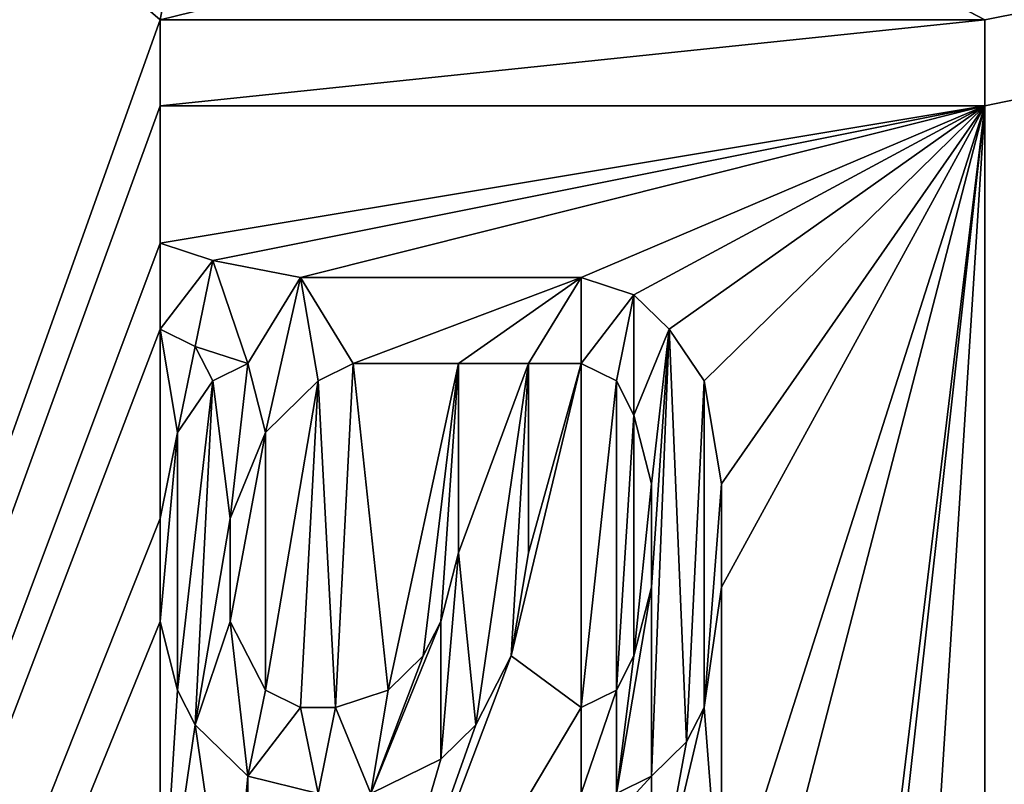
# Model space of a CAD drawing. Header units: millimetres. Extents: x -110 to 100, y -51 to 80.
# Tile 238 of 256: x -43.18 to -38.41, y 45.79 to 49.5. Entities that reach past the tile are written whole.
import ezdxf

# ---------------------------------------------------------------- set-up
doc = ezdxf.new("R2010")
doc.units = ezdxf.units.MM
doc.header["$LTSCALE"] = 128.90625
for name, color, linetype in [('1116', 7, 'CONTINUOUS'), ('1117', 7, 'CONTINUOUS'), ('1118', 7, 'CONTINUOUS'), ('1119', 7, 'CONTINUOUS'), ('1120', 7, 'CONTINUOUS'), ('1121', 7, 'CONTINUOUS'), ('1122', 7, 'CONTINUOUS'), ('1123', 7, 'CONTINUOUS'), ('1124', 7, 'CONTINUOUS'), ('1125', 7, 'CONTINUOUS'), ('1126', 7, 'CONTINUOUS'), ('1127', 7, 'CONTINUOUS'), ('1129', 7, 'CONTINUOUS'), ('1130', 7, 'CONTINUOUS'), ('1131', 7, 'CONTINUOUS'), ('1132', 7, 'CONTINUOUS'), ('1133', 7, 'CONTINUOUS'), ('1134', 7, 'CONTINUOUS'), ('1135', 7, 'CONTINUOUS'), ('1136', 7, 'CONTINUOUS'), ('1137', 7, 'CONTINUOUS'), ('1138', 7, 'CONTINUOUS'), ('1139', 7, 'CONTINUOUS'), ('1140', 7, 'CONTINUOUS'), ('1141', 7, 'CONTINUOUS'), ('1142', 7, 'CONTINUOUS'), ('1144', 7, 'CONTINUOUS'), ('1145', 7, 'CONTINUOUS'), ('1146', 7, 'CONTINUOUS'), ('1147', 7, 'CONTINUOUS'), ('1148', 7, 'CONTINUOUS'), ('1149', 7, 'CONTINUOUS'), ('1150', 7, 'CONTINUOUS'), ('1151', 7, 'CONTINUOUS'), ('1152', 7, 'CONTINUOUS'), ('1153', 7, 'CONTINUOUS'), ('1154', 7, 'CONTINUOUS'), ('1155', 7, 'CONTINUOUS'), ('1156', 7, 'CONTINUOUS'), ('1157', 7, 'CONTINUOUS'), ('1158', 7, 'CONTINUOUS'), ('1159', 7, 'CONTINUOUS'), ('1160', 7, 'CONTINUOUS'), ('1161', 7, 'CONTINUOUS'), ('1162', 7, 'CONTINUOUS'), ('1163', 7, 'CONTINUOUS'), ('1164', 7, 'CONTINUOUS'), ('1165', 7, 'CONTINUOUS'), ('1166', 7, 'CONTINUOUS'), ('1167', 7, 'CONTINUOUS'), ('1168', 7, 'CONTINUOUS'), ('1169', 7, 'CONTINUOUS'), ('1170', 7, 'CONTINUOUS'), ('1171', 7, 'CONTINUOUS'), ('486', 7, 'CONTINUOUS'), ('495', 7, 'CONTINUOUS'), ('670', 7, 'CONTINUOUS')]:
    doc.layers.add(name, color=color, linetype=linetype)

msp = doc.modelspace()

# ---------------------------------------------------------------- linework, layer by layer
at = {"layer": '1116', "linetype": 'CONTINUOUS'}
for points in [[(-42.5, 48.4167, 84.55), (-42.2447, 48.3333, 84.55), (-42.2447, 48.3333, 83.55), (-42.5, 48.4167, 84.55)], [(-42.5, 48.4167, 83.55), (-42.5, 48.4167, 84.55), (-42.2447, 48.3333, 83.55), (-42.5, 48.4167, 83.55)]]:
    msp.add_3dface(points, dxfattribs=at)
at = {"layer": '1117', "linetype": 'CONTINUOUS'}
for points in [[(-42.2447, 48.3333, 84.55), (-41.8191, 48.25, 84.55), (-41.8191, 48.25, 83.55), (-42.2447, 48.3333, 84.55)], [(-42.2447, 48.3333, 84.55), (-41.8191, 48.25, 83.55), (-42.2447, 48.3333, 83.55), (-42.2447, 48.3333, 84.55)]]:
    msp.add_3dface(points, dxfattribs=at)
at = {"layer": '1118', "linetype": 'CONTINUOUS'}
for points in [[(-41.8191, 48.25, 84.55), (-40.4574, 48.25, 84.55), (-41.8191, 48.25, 83.55), (-41.8191, 48.25, 84.55)], [(-40.4574, 48.25, 84.55), (-40.4574, 48.25, 83.55), (-41.8191, 48.25, 83.55), (-40.4574, 48.25, 84.55)]]:
    msp.add_3dface(points, dxfattribs=at)
at = {"layer": '1119', "linetype": 'CONTINUOUS'}
for points in [[(-40.4574, 48.25, 84.55), (-40.2021, 48.1667, 84.55), (-40.2021, 48.1667, 83.55), (-40.4574, 48.25, 84.55)], [(-40.4574, 48.25, 84.55), (-40.2021, 48.1667, 83.55), (-40.4574, 48.25, 83.55), (-40.4574, 48.25, 84.55)]]:
    msp.add_3dface(points, dxfattribs=at)
at = {"layer": '1120', "linetype": 'CONTINUOUS'}
for points in [[(-40.2021, 48.1667, 84.55), (-40.0319, 48, 84.55), (-40.0319, 48, 83.55), (-40.2021, 48.1667, 84.55)], [(-40.2021, 48.1667, 84.55), (-40.0319, 48, 83.55), (-40.2021, 48.1667, 83.55), (-40.2021, 48.1667, 84.55)]]:
    msp.add_3dface(points, dxfattribs=at)
at = {"layer": '1121', "linetype": 'CONTINUOUS'}
for points in [[(-40.0319, 48, 84.55), (-39.8617, 47.75, 84.55), (-39.8617, 47.75, 83.55), (-40.0319, 48, 84.55)], [(-40.0319, 48, 84.55), (-39.8617, 47.75, 83.55), (-40.0319, 48, 83.55), (-40.0319, 48, 84.55)]]:
    msp.add_3dface(points, dxfattribs=at)
at = {"layer": '1122', "linetype": 'CONTINUOUS'}
for points in [[(-39.8617, 47.75, 84.55), (-39.7766, 47.25, 84.55), (-39.7766, 47.25, 83.55), (-39.8617, 47.75, 84.55)], [(-39.8617, 47.75, 84.55), (-39.7766, 47.25, 83.55), (-39.8617, 47.75, 83.55), (-39.8617, 47.75, 84.55)]]:
    msp.add_3dface(points, dxfattribs=at)
at = {"layer": '1123', "linetype": 'CONTINUOUS'}
for points in [[(-39.7766, 47.25, 84.55), (-39.7766, 46.75, 84.55), (-39.7766, 46.75, 83.55), (-39.7766, 47.25, 84.55)], [(-39.7766, 47.25, 84.55), (-39.7766, 46.75, 83.55), (-39.7766, 47.25, 83.55), (-39.7766, 47.25, 84.55)]]:
    msp.add_3dface(points, dxfattribs=at)
at = {"layer": '1124', "linetype": 'CONTINUOUS'}
for points in [[(-39.7766, 46.75, 84.55), (-39.8617, 46.1667, 84.55), (-39.8617, 46.1667, 83.55), (-39.7766, 46.75, 84.55)], [(-39.7766, 46.75, 84.55), (-39.8617, 46.1667, 83.55), (-39.7766, 46.75, 83.55), (-39.7766, 46.75, 84.55)]]:
    msp.add_3dface(points, dxfattribs=at)
at = {"layer": '1125', "linetype": 'CONTINUOUS'}
for points in [[(-39.8617, 46.1667, 84.55), (-39.9468, 46, 84.55), (-39.9468, 46, 83.55), (-39.8617, 46.1667, 84.55)], [(-39.8617, 46.1667, 84.55), (-39.9468, 46, 83.55), (-39.8617, 46.1667, 83.55), (-39.8617, 46.1667, 84.55)]]:
    msp.add_3dface(points, dxfattribs=at)
at = {"layer": '1126', "linetype": 'CONTINUOUS'}
for points in [[(-39.9468, 46, 84.55), (-40.117, 45.8333, 84.55), (-40.117, 45.8333, 83.55), (-39.9468, 46, 84.55)], [(-39.9468, 46, 84.55), (-40.117, 45.8333, 83.55), (-39.9468, 46, 83.55), (-39.9468, 46, 84.55)]]:
    msp.add_3dface(points, dxfattribs=at)
at = {"layer": '1127', "linetype": 'CONTINUOUS'}
for points in [[(-40.117, 45.8333, 84.55), (-40.2872, 45.75, 84.55), (-40.2872, 45.75, 83.55), (-40.117, 45.8333, 84.55)], [(-40.117, 45.8333, 84.55), (-40.2872, 45.75, 83.55), (-40.117, 45.8333, 83.55), (-40.117, 45.8333, 84.55)]]:
    msp.add_3dface(points, dxfattribs=at)
at = {"layer": '1129', "linetype": 'CONTINUOUS'}
for points in [[(-40.4574, 45.75, 84.55), (-40.4574, 46.1667, 84.55), (-40.4574, 46.1667, 83.55), (-40.4574, 45.75, 84.55)], [(-40.4574, 45.75, 84.55), (-40.4574, 46.1667, 83.55), (-40.4574, 45.75, 83.55), (-40.4574, 45.75, 84.55)]]:
    msp.add_3dface(points, dxfattribs=at)
at = {"layer": '1130', "linetype": 'CONTINUOUS'}
for points in [[(-40.4574, 46.1667, 84.55), (-40.2872, 46.25, 84.55), (-40.2872, 46.25, 83.55), (-40.4574, 46.1667, 84.55)], [(-40.4574, 46.1667, 84.55), (-40.2872, 46.25, 83.55), (-40.4574, 46.1667, 83.55), (-40.4574, 46.1667, 84.55)]]:
    msp.add_3dface(points, dxfattribs=at)
at = {"layer": '1131', "linetype": 'CONTINUOUS'}
for points in [[(-40.2872, 46.25, 84.55), (-40.2021, 46.4167, 84.55), (-40.2021, 46.4167, 83.55), (-40.2872, 46.25, 84.55)], [(-40.2872, 46.25, 84.55), (-40.2021, 46.4167, 83.55), (-40.2872, 46.25, 83.55), (-40.2872, 46.25, 84.55)]]:
    msp.add_3dface(points, dxfattribs=at)
at = {"layer": '1132', "linetype": 'CONTINUOUS'}
for points in [[(-40.2021, 46.4167, 84.55), (-40.117, 46.75, 84.55), (-40.117, 46.75, 83.55), (-40.2021, 46.4167, 84.55)], [(-40.2021, 46.4167, 84.55), (-40.117, 46.75, 83.55), (-40.2021, 46.4167, 83.55), (-40.2021, 46.4167, 84.55)]]:
    msp.add_3dface(points, dxfattribs=at)
at = {"layer": '1133', "linetype": 'CONTINUOUS'}
for points in [[(-40.117, 46.75, 84.55), (-40.117, 47.25, 84.55), (-40.117, 47.25, 83.55), (-40.117, 46.75, 84.55)], [(-40.117, 46.75, 84.55), (-40.117, 47.25, 83.55), (-40.117, 46.75, 83.55), (-40.117, 46.75, 84.55)]]:
    msp.add_3dface(points, dxfattribs=at)
at = {"layer": '1134', "linetype": 'CONTINUOUS'}
for points in [[(-40.117, 47.25, 84.55), (-40.2021, 47.5833, 84.55), (-40.2021, 47.5833, 83.55), (-40.117, 47.25, 84.55)], [(-40.117, 47.25, 84.55), (-40.2021, 47.5833, 83.55), (-40.117, 47.25, 83.55), (-40.117, 47.25, 84.55)]]:
    msp.add_3dface(points, dxfattribs=at)
at = {"layer": '1135', "linetype": 'CONTINUOUS'}
for points in [[(-40.2021, 47.5833, 84.55), (-40.2872, 47.75, 84.55), (-40.2872, 47.75, 83.55), (-40.2021, 47.5833, 84.55)], [(-40.2021, 47.5833, 84.55), (-40.2872, 47.75, 83.55), (-40.2021, 47.5833, 83.55), (-40.2021, 47.5833, 84.55)]]:
    msp.add_3dface(points, dxfattribs=at)
at = {"layer": '1136', "linetype": 'CONTINUOUS'}
for points in [[(-40.2872, 47.75, 84.55), (-40.4574, 47.8333, 84.55), (-40.4574, 47.8333, 83.55), (-40.2872, 47.75, 84.55)], [(-40.2872, 47.75, 84.55), (-40.4574, 47.8333, 83.55), (-40.2872, 47.75, 83.55), (-40.2872, 47.75, 84.55)]]:
    msp.add_3dface(points, dxfattribs=at)
at = {"layer": '1137', "linetype": 'CONTINUOUS'}
for points in [[(-40.4574, 47.8333, 84.55), (-40.7128, 47.8333, 84.55), (-40.7128, 47.8333, 83.55), (-40.4574, 47.8333, 84.55)], [(-40.4574, 47.8333, 84.55), (-40.7128, 47.8333, 83.55), (-40.4574, 47.8333, 83.55), (-40.4574, 47.8333, 84.55)]]:
    msp.add_3dface(points, dxfattribs=at)
at = {"layer": '1138', "linetype": 'CONTINUOUS'}
for points in [[(-40.7128, 47.8333, 84.55), (-40.7128, 46.9167, 84.55), (-40.7128, 46.9167, 83.55), (-40.7128, 47.8333, 84.55)], [(-40.7128, 47.8333, 84.55), (-40.7128, 46.9167, 83.55), (-40.7128, 47.8333, 83.55), (-40.7128, 47.8333, 84.55)]]:
    msp.add_3dface(points, dxfattribs=at)
at = {"layer": '1139', "linetype": 'CONTINUOUS'}
for points in [[(-40.7128, 46.9167, 84.55), (-40.7979, 46.4167, 84.55), (-40.7979, 46.4167, 83.55), (-40.7128, 46.9167, 84.55)], [(-40.7128, 46.9167, 84.55), (-40.7979, 46.4167, 83.55), (-40.7128, 46.9167, 83.55), (-40.7128, 46.9167, 84.55)]]:
    msp.add_3dface(points, dxfattribs=at)
at = {"layer": '1140', "linetype": 'CONTINUOUS'}
for points in [[(-40.7979, 46.4167, 84.55), (-40.9681, 46.0833, 84.55), (-40.9681, 46.0833, 83.55), (-40.7979, 46.4167, 84.55)], [(-40.7979, 46.4167, 84.55), (-40.9681, 46.0833, 83.55), (-40.7979, 46.4167, 83.55), (-40.7979, 46.4167, 84.55)]]:
    msp.add_3dface(points, dxfattribs=at)
at = {"layer": '1141', "linetype": 'CONTINUOUS'}
for points in [[(-40.9681, 46.0833, 84.55), (-41.1383, 45.9167, 84.55), (-41.1383, 45.9167, 83.55), (-40.9681, 46.0833, 84.55)], [(-40.9681, 46.0833, 84.55), (-41.1383, 45.9167, 83.55), (-40.9681, 46.0833, 83.55), (-40.9681, 46.0833, 84.55)]]:
    msp.add_3dface(points, dxfattribs=at)
at = {"layer": '1142', "linetype": 'CONTINUOUS'}
for points in [[(-41.1383, 45.9167, 84.55), (-41.4787, 45.75, 84.55), (-41.4787, 45.75, 83.55), (-41.1383, 45.9167, 84.55)], [(-41.1383, 45.9167, 84.55), (-41.4787, 45.75, 83.55), (-41.1383, 45.9167, 83.55), (-41.1383, 45.9167, 84.55)]]:
    msp.add_3dface(points, dxfattribs=at)
at = {"layer": '1144', "linetype": 'CONTINUOUS'}
for points in [[(-41.734, 45.75, 84.55), (-42.0745, 45.8333, 84.55), (-42.0745, 45.8333, 83.55), (-41.734, 45.75, 84.55)], [(-41.734, 45.75, 84.55), (-42.0745, 45.8333, 83.55), (-41.734, 45.75, 83.55), (-41.734, 45.75, 84.55)]]:
    msp.add_3dface(points, dxfattribs=at)
at = {"layer": '1145', "linetype": 'CONTINUOUS'}
for points in [[(-42.0745, 45.8333, 84.55), (-42.3298, 46.0833, 84.55), (-42.3298, 46.0833, 83.55), (-42.0745, 45.8333, 84.55)], [(-42.0745, 45.8333, 84.55), (-42.3298, 46.0833, 83.55), (-42.0745, 45.8333, 83.55), (-42.0745, 45.8333, 84.55)]]:
    msp.add_3dface(points, dxfattribs=at)
at = {"layer": '1146', "linetype": 'CONTINUOUS'}
for points in [[(-42.3298, 46.0833, 84.55), (-42.4149, 46.25, 84.55), (-42.4149, 46.25, 83.55), (-42.3298, 46.0833, 84.55)], [(-42.3298, 46.0833, 84.55), (-42.4149, 46.25, 83.55), (-42.3298, 46.0833, 83.55), (-42.3298, 46.0833, 84.55)]]:
    msp.add_3dface(points, dxfattribs=at)
at = {"layer": '1147', "linetype": 'CONTINUOUS'}
for points in [[(-42.4149, 46.25, 84.55), (-42.5, 46.5833, 84.55), (-42.5, 46.5833, 83.55), (-42.4149, 46.25, 84.55)], [(-42.4149, 46.25, 84.55), (-42.5, 46.5833, 83.55), (-42.4149, 46.25, 83.55), (-42.4149, 46.25, 84.55)]]:
    msp.add_3dface(points, dxfattribs=at)
at = {"layer": '1148', "linetype": 'CONTINUOUS'}
for points in [[(-42.5, 46.5833, 84.55), (-42.5, 47.0833, 84.55), (-42.5, 47.0833, 83.55), (-42.5, 46.5833, 84.55)], [(-42.5, 46.5833, 84.55), (-42.5, 47.0833, 83.55), (-42.5, 46.5833, 83.55), (-42.5, 46.5833, 84.55)]]:
    msp.add_3dface(points, dxfattribs=at)
at = {"layer": '1149', "linetype": 'CONTINUOUS'}
for points in [[(-42.5, 47.0833, 84.55), (-42.4149, 47.5, 84.55), (-42.4149, 47.5, 83.55), (-42.5, 47.0833, 84.55)], [(-42.5, 47.0833, 84.55), (-42.4149, 47.5, 83.55), (-42.5, 47.0833, 83.55), (-42.5, 47.0833, 84.55)]]:
    msp.add_3dface(points, dxfattribs=at)
at = {"layer": '1150', "linetype": 'CONTINUOUS'}
for points in [[(-42.4149, 47.5, 84.55), (-42.2447, 47.75, 84.55), (-42.2447, 47.75, 83.55), (-42.4149, 47.5, 84.55)], [(-42.4149, 47.5, 84.55), (-42.2447, 47.75, 83.55), (-42.4149, 47.5, 83.55), (-42.4149, 47.5, 84.55)]]:
    msp.add_3dface(points, dxfattribs=at)
at = {"layer": '1151', "linetype": 'CONTINUOUS'}
for points in [[(-42.2447, 47.75, 84.55), (-42.0745, 47.8333, 84.55), (-42.0745, 47.8333, 83.55), (-42.2447, 47.75, 84.55)], [(-42.2447, 47.75, 84.55), (-42.0745, 47.8333, 83.55), (-42.2447, 47.75, 83.55), (-42.2447, 47.75, 84.55)]]:
    msp.add_3dface(points, dxfattribs=at)
at = {"layer": '1152', "linetype": 'CONTINUOUS'}
for points in [[(-42.0745, 47.8333, 84.55), (-42.3298, 47.9167, 84.55), (-42.3298, 47.9167, 83.55), (-42.0745, 47.8333, 84.55)], [(-42.0745, 47.8333, 84.55), (-42.3298, 47.9167, 83.55), (-42.0745, 47.8333, 83.55), (-42.0745, 47.8333, 84.55)]]:
    msp.add_3dface(points, dxfattribs=at)
at = {"layer": '1153', "linetype": 'CONTINUOUS'}
for points in [[(-42.3298, 47.9167, 84.55), (-42.5, 48, 84.55), (-42.5, 48, 83.55), (-42.3298, 47.9167, 84.55)], [(-42.3298, 47.9167, 84.55), (-42.5, 48, 83.55), (-42.3298, 47.9167, 83.55), (-42.3298, 47.9167, 84.55)]]:
    msp.add_3dface(points, dxfattribs=at)
at = {"layer": '1154', "linetype": 'CONTINUOUS'}
for points in [[(-42.5, 48, 84.55), (-42.5, 48.4167, 84.55), (-42.5, 48.4167, 83.55), (-42.5, 48, 84.55)], [(-42.5, 48, 84.55), (-42.5, 48.4167, 83.55), (-42.5, 48, 83.55), (-42.5, 48, 84.55)]]:
    msp.add_3dface(points, dxfattribs=at)
at = {"layer": '1155', "linetype": 'CONTINUOUS'}
for points in [[(-41.0532, 47.8333, 84.55), (-41.5638, 47.8333, 84.55), (-41.5638, 47.8333, 83.55), (-41.0532, 47.8333, 84.55)], [(-41.0532, 47.8333, 83.55), (-41.0532, 47.8333, 84.55), (-41.5638, 47.8333, 83.55), (-41.0532, 47.8333, 83.55)]]:
    msp.add_3dface(points, dxfattribs=at)
at = {"layer": '1156', "linetype": 'CONTINUOUS'}
for points in [[(-41.5638, 47.8333, 84.55), (-41.734, 47.75, 84.55), (-41.734, 47.75, 83.55), (-41.5638, 47.8333, 84.55)], [(-41.5638, 47.8333, 84.55), (-41.734, 47.75, 83.55), (-41.5638, 47.8333, 83.55), (-41.5638, 47.8333, 84.55)]]:
    msp.add_3dface(points, dxfattribs=at)
at = {"layer": '1157', "linetype": 'CONTINUOUS'}
for points in [[(-41.734, 47.75, 84.55), (-41.9894, 47.5, 84.55), (-41.9894, 47.5, 83.55), (-41.734, 47.75, 84.55)], [(-41.734, 47.75, 84.55), (-41.9894, 47.5, 83.55), (-41.734, 47.75, 83.55), (-41.734, 47.75, 84.55)]]:
    msp.add_3dface(points, dxfattribs=at)
at = {"layer": '1158', "linetype": 'CONTINUOUS'}
for points in [[(-41.9894, 47.5, 84.55), (-42.1596, 47.0833, 84.55), (-42.1596, 47.0833, 83.55), (-41.9894, 47.5, 84.55)], [(-41.9894, 47.5, 84.55), (-42.1596, 47.0833, 83.55), (-41.9894, 47.5, 83.55), (-41.9894, 47.5, 84.55)]]:
    msp.add_3dface(points, dxfattribs=at)
at = {"layer": '1159', "linetype": 'CONTINUOUS'}
for points in [[(-42.1596, 47.0833, 84.55), (-42.1596, 46.5833, 84.55), (-42.1596, 46.5833, 83.55), (-42.1596, 47.0833, 84.55)], [(-42.1596, 47.0833, 84.55), (-42.1596, 46.5833, 83.55), (-42.1596, 47.0833, 83.55), (-42.1596, 47.0833, 84.55)]]:
    msp.add_3dface(points, dxfattribs=at)
at = {"layer": '1160', "linetype": 'CONTINUOUS'}
for points in [[(-42.1596, 46.5833, 84.55), (-41.9894, 46.25, 84.55), (-41.9894, 46.25, 83.55), (-42.1596, 46.5833, 84.55)], [(-42.1596, 46.5833, 84.55), (-41.9894, 46.25, 83.55), (-42.1596, 46.5833, 83.55), (-42.1596, 46.5833, 84.55)]]:
    msp.add_3dface(points, dxfattribs=at)
at = {"layer": '1161', "linetype": 'CONTINUOUS'}
for points in [[(-41.9894, 46.25, 84.55), (-41.8191, 46.1667, 84.55), (-41.8191, 46.1667, 83.55), (-41.9894, 46.25, 84.55)], [(-41.9894, 46.25, 84.55), (-41.8191, 46.1667, 83.55), (-41.9894, 46.25, 83.55), (-41.9894, 46.25, 84.55)]]:
    msp.add_3dface(points, dxfattribs=at)
at = {"layer": '1162', "linetype": 'CONTINUOUS'}
for points in [[(-41.8191, 46.1667, 84.55), (-41.6489, 46.1667, 84.55), (-41.6489, 46.1667, 83.55), (-41.8191, 46.1667, 84.55)], [(-41.8191, 46.1667, 84.55), (-41.6489, 46.1667, 83.55), (-41.8191, 46.1667, 83.55), (-41.8191, 46.1667, 84.55)]]:
    msp.add_3dface(points, dxfattribs=at)
at = {"layer": '1163', "linetype": 'CONTINUOUS'}
for points in [[(-41.6489, 46.1667, 84.55), (-41.3936, 46.25, 84.55), (-41.3936, 46.25, 83.55), (-41.6489, 46.1667, 84.55)], [(-41.6489, 46.1667, 84.55), (-41.3936, 46.25, 83.55), (-41.6489, 46.1667, 83.55), (-41.6489, 46.1667, 84.55)]]:
    msp.add_3dface(points, dxfattribs=at)
at = {"layer": '1164', "linetype": 'CONTINUOUS'}
for points in [[(-41.3936, 46.25, 84.55), (-41.2234, 46.4167, 84.55), (-41.2234, 46.4167, 83.55), (-41.3936, 46.25, 84.55)], [(-41.3936, 46.25, 84.55), (-41.2234, 46.4167, 83.55), (-41.3936, 46.25, 83.55), (-41.3936, 46.25, 84.55)]]:
    msp.add_3dface(points, dxfattribs=at)
at = {"layer": '1165', "linetype": 'CONTINUOUS'}
for points in [[(-41.2234, 46.4167, 84.55), (-41.1383, 46.5833, 84.55), (-41.1383, 46.5833, 83.55), (-41.2234, 46.4167, 84.55)], [(-41.2234, 46.4167, 84.55), (-41.1383, 46.5833, 83.55), (-41.2234, 46.4167, 83.55), (-41.2234, 46.4167, 84.55)]]:
    msp.add_3dface(points, dxfattribs=at)
at = {"layer": '1166', "linetype": 'CONTINUOUS'}
for points in [[(-41.1383, 46.5833, 84.55), (-41.0532, 46.9167, 84.55), (-41.0532, 46.9167, 83.55), (-41.1383, 46.5833, 84.55)], [(-41.1383, 46.5833, 84.55), (-41.0532, 46.9167, 83.55), (-41.1383, 46.5833, 83.55), (-41.1383, 46.5833, 84.55)]]:
    msp.add_3dface(points, dxfattribs=at)
at = {"layer": '1167', "linetype": 'CONTINUOUS'}
for points in [[(-41.0532, 46.9167, 84.55), (-41.0532, 47.8333, 84.55), (-41.0532, 47.8333, 83.55), (-41.0532, 46.9167, 84.55)], [(-41.0532, 46.9167, 84.55), (-41.0532, 47.8333, 83.55), (-41.0532, 46.9167, 83.55), (-41.0532, 46.9167, 84.55)]]:
    msp.add_3dface(points, dxfattribs=at)
at = {"layer": '1168', "linetype": 'CONTINUOUS'}
for points in [[(-42.5, 49.5, 84.55), (-38.5, 49.5, 84.55), (-42.5, 49.5, 83.55), (-42.5, 49.5, 84.55)], [(-42.5, 49.5, 83.55), (-38.5, 49.5, 84.55), (-38.5, 49.5, 83.55), (-42.5, 49.5, 83.55)]]:
    msp.add_3dface(points, dxfattribs=at)
at = {"layer": '1169', "linetype": 'CONTINUOUS'}
for points in [[(-38.5, 49.5, 84.55), (-38.5, 49.0833, 84.55), (-38.5, 49.0833, 83.55), (-38.5, 49.5, 84.55)], [(-38.5, 49.5, 84.55), (-38.5, 49.0833, 83.55), (-38.5, 49.5, 83.55), (-38.5, 49.5, 84.55)]]:
    msp.add_3dface(points, dxfattribs=at)
at = {"layer": '1170', "linetype": 'CONTINUOUS'}
for points in [[(-38.5, 49.0833, 84.55), (-42.5, 49.0833, 84.55), (-38.5, 49.0833, 83.55), (-38.5, 49.0833, 84.55)], [(-42.5, 49.0833, 84.55), (-42.5, 49.0833, 83.55), (-38.5, 49.0833, 83.55), (-42.5, 49.0833, 84.55)]]:
    msp.add_3dface(points, dxfattribs=at)
at = {"layer": '1171', "linetype": 'CONTINUOUS'}
for points in [[(-42.5, 49.0833, 84.55), (-42.5, 49.5, 84.55), (-42.5, 49.5, 83.55), (-42.5, 49.0833, 84.55)], [(-42.5, 49.0833, 84.55), (-42.5, 49.5, 83.55), (-42.5, 49.0833, 83.55), (-42.5, 49.0833, 84.55)]]:
    msp.add_3dface(points, dxfattribs=at)
at = {"layer": '486', "linetype": 'CONTINUOUS'}
for points in [[(-109.5, 79, 87.05), (33.55, 34.5, 87.05), (33.6714, 36.7562, 87.05), (-109.5, 79, 87.05)], [(33.55, 34.5, 87.05), (-109.5, 79, 87.05), (-61.1561, 40.2417, 87.05), (33.55, 34.5, 87.05)], [(40.9307, 50.4612, 87.05), (-109.5, 79, 87.05), (39.2808, 48.8971, 87.05), (40.9307, 50.4612, 87.05)], [(39.2808, 48.8971, 87.05), (-109.5, 79, 87.05), (37.8138, 47.1668, 87.05), (39.2808, 48.8971, 87.05)], [(37.8138, 47.1668, 87.05), (-109.5, 79, 87.05), (36.5412, 45.2881, 87.05), (37.8138, 47.1668, 87.05)], [(36.5412, 45.2881, 87.05), (-109.5, 79, 87.05), (35.479, 43.28, 87.05), (36.5412, 45.2881, 87.05)], [(35.479, 43.28, 87.05), (-109.5, 79, 87.05), (34.6418, 41.1733, 87.05), (35.479, 43.28, 87.05)], [(34.6418, 41.1733, 87.05), (-109.5, 79, 87.05), (34.0349, 38.979, 87.05), (34.6418, 41.1733, 87.05)], [(34.0349, 38.979, 87.05), (-109.5, 79, 87.05), (33.6714, 36.7562, 87.05), (34.0349, 38.979, 87.05)]]:
    msp.add_3dface(points, dxfattribs=at)
at = {"layer": '495', "linetype": 'CONTINUOUS'}
for points in [[(96.5, 76.5, 84.55), (-38.5, 49.5, 84.55), (-39.7766, 50.1667, 84.55), (96.5, 76.5, 84.55)], [(96.5, 76.5, 84.55), (47.0366, 59.092, 84.55), (-38.5, 33.9167, 84.55), (96.5, 76.5, 84.55)], [(-38.5, 34.3333, 84.55), (96.5, 76.5, 84.55), (-38.5, 33.9167, 84.55), (-38.5, 34.3333, 84.55)], [(96.5, 76.5, 84.55), (-38.5, 34.3333, 84.55), (-38.5, 42, 84.55), (96.5, 76.5, 84.55)], [(-38.5, 42.4167, 84.55), (96.5, 76.5, 84.55), (-38.5, 42, 84.55), (-38.5, 42.4167, 84.55)], [(96.5, 76.5, 84.55), (-38.5, 42.4167, 84.55), (-38.5, 49.0833, 84.55), (96.5, 76.5, 84.55)], [(-38.5, 49.5, 84.55), (96.5, 76.5, 84.55), (-38.5, 49.0833, 84.55), (-38.5, 49.5, 84.55)], [(47.0366, 59.092, 84.55), (44.6652, 58.2434, 84.55), (-38.5, 33.9167, 84.55), (47.0366, 59.092, 84.55)], [(44.6652, 58.2434, 84.55), (42.381, 57.163, 84.55), (-38.5, 25.5, 84.55), (44.6652, 58.2434, 84.55)], [(-38.5, 25.9167, 84.55), (44.6652, 58.2434, 84.55), (-38.5, 25.5, 84.55), (-38.5, 25.9167, 84.55)], [(44.6652, 58.2434, 84.55), (-38.5, 25.9167, 84.55), (-38.5, 33.9167, 84.55), (44.6652, 58.2434, 84.55)], [(42.381, 57.163, 84.55), (40.2207, 55.8674, 84.55), (-38.5, 25.5, 84.55), (42.381, 57.163, 84.55)], [(40.2207, 55.8674, 84.55), (38.1925, 54.3634, 84.55), (-38.5, 25.5, 84.55), (40.2207, 55.8674, 84.55)], [(38.1925, 54.3634, 84.55), (16.5, 36.7261, 84.55), (-38.5, 25.5, 84.55), (38.1925, 54.3634, 84.55)], [(-42.1596, 51.3333, 84.55), (-42.5, 49.5, 84.55), (-43.8617, 50.6667, 84.55), (-42.1596, 51.3333, 84.55)], [(-42.5, 49.5, 84.55), (-42.1596, 51.3333, 84.55), (-39.7766, 50.1667, 84.55), (-42.5, 49.5, 84.55)], [(-42.5, 49.5, 84.55), (-51, 25.75, 84.55), (-43.8617, 50.6667, 84.55), (-42.5, 49.5, 84.55)], [(-38.5, 49.5, 84.55), (-42.5, 49.5, 84.55), (-39.7766, 50.1667, 84.55), (-38.5, 49.5, 84.55)], [(-51, 25.75, 84.55), (-42.5, 49.5, 84.55), (-42.5, 49.0833, 84.55), (-51, 25.75, 84.55)], [(-42.5, 48.4167, 84.55), (-51, 25.75, 84.55), (-42.5, 49.0833, 84.55), (-42.5, 48.4167, 84.55)], [(-42.2447, 48.3333, 84.55), (-42.5, 48.4167, 84.55), (-38.5, 49.0833, 84.55), (-42.2447, 48.3333, 84.55)], [(-38.5, 49.0833, 84.55), (-42.5, 48.4167, 84.55), (-42.5, 49.0833, 84.55), (-38.5, 49.0833, 84.55)], [(-41.8191, 48.25, 84.55), (-42.2447, 48.3333, 84.55), (-38.5, 49.0833, 84.55), (-41.8191, 48.25, 84.55)], [(-40.4574, 48.25, 84.55), (-41.8191, 48.25, 84.55), (-38.5, 49.0833, 84.55), (-40.4574, 48.25, 84.55)], [(-40.2021, 48.1667, 84.55), (-40.4574, 48.25, 84.55), (-38.5, 49.0833, 84.55), (-40.2021, 48.1667, 84.55)], [(-40.0319, 48, 84.55), (-40.2021, 48.1667, 84.55), (-38.5, 49.0833, 84.55), (-40.0319, 48, 84.55)], [(-39.8617, 47.75, 84.55), (-40.0319, 48, 84.55), (-38.5, 49.0833, 84.55), (-39.8617, 47.75, 84.55)], [(-39.7766, 47.25, 84.55), (-39.8617, 47.75, 84.55), (-38.5, 49.0833, 84.55), (-39.7766, 47.25, 84.55)], [(-39.7766, 44.1667, 84.55), (-39.7766, 45.0833, 84.55), (-38.5, 49.0833, 84.55), (-39.7766, 44.1667, 84.55)], [(-39.7766, 45.0833, 84.55), (-39.7766, 46.75, 84.55), (-38.5, 49.0833, 84.55), (-39.7766, 45.0833, 84.55)], [(-39.0957, 44.1667, 84.55), (-39.7766, 44.1667, 84.55), (-38.5, 49.0833, 84.55), (-39.0957, 44.1667, 84.55)], [(-39.7766, 46.75, 84.55), (-39.7766, 47.25, 84.55), (-38.5, 49.0833, 84.55), (-39.7766, 46.75, 84.55)], [(-38.9255, 42.4167, 84.55), (-39.0957, 43.75, 84.55), (-38.5, 49.0833, 84.55), (-38.9255, 42.4167, 84.55)], [(-39.0957, 43.75, 84.55), (-39.0957, 44.1667, 84.55), (-38.5, 49.0833, 84.55), (-39.0957, 43.75, 84.55)], [(-38.5, 42.4167, 84.55), (-38.9255, 42.4167, 84.55), (-38.5, 49.0833, 84.55), (-38.5, 42.4167, 84.55)], [(-51, 25.75, 84.55), (-42.5, 48.4167, 84.55), (-42.5, 48, 84.55), (-51, 25.75, 84.55)], [(-42.5, 47.0833, 84.55), (-51, 25.75, 84.55), (-42.5, 48, 84.55), (-42.5, 47.0833, 84.55)], [(-42.5, 47.0833, 84.55), (-42.5, 48, 84.55), (-42.4149, 47.5, 84.55), (-42.5, 47.0833, 84.55)], [(-42.3298, 47.9167, 84.55), (-42.4149, 47.5, 84.55), (-42.5, 48, 84.55), (-42.3298, 47.9167, 84.55)], [(-42.2447, 47.75, 84.55), (-42.4149, 47.5, 84.55), (-42.3298, 47.9167, 84.55), (-42.2447, 47.75, 84.55)], [(-42.0745, 47.8333, 84.55), (-42.2447, 47.75, 84.55), (-42.3298, 47.9167, 84.55), (-42.0745, 47.8333, 84.55)], [(-41.734, 47.75, 84.55), (-41.5638, 47.8333, 84.55), (-41.6489, 46.1667, 84.55), (-41.734, 47.75, 84.55)], [(-41.6489, 46.1667, 84.55), (-41.5638, 47.8333, 84.55), (-41.3936, 46.25, 84.55), (-41.6489, 46.1667, 84.55)], [(-41.5638, 47.8333, 84.55), (-41.0532, 47.8333, 84.55), (-41.3936, 46.25, 84.55), (-41.5638, 47.8333, 84.55)], [(-41.3936, 46.25, 84.55), (-41.0532, 47.8333, 84.55), (-41.2234, 46.4167, 84.55), (-41.3936, 46.25, 84.55)], [(-41.2234, 46.4167, 84.55), (-41.0532, 47.8333, 84.55), (-41.1383, 46.5833, 84.55), (-41.2234, 46.4167, 84.55)], [(-41.1383, 46.5833, 84.55), (-41.0532, 47.8333, 84.55), (-41.0532, 46.9167, 84.55), (-41.1383, 46.5833, 84.55)], [(-40.4574, 47.8333, 84.55), (-40.4574, 46.1667, 84.55), (-40.7979, 46.4167, 84.55), (-40.4574, 47.8333, 84.55)], [(-40.7128, 46.9167, 84.55), (-40.4574, 47.8333, 84.55), (-40.7979, 46.4167, 84.55), (-40.7128, 46.9167, 84.55)], [(-40.7128, 47.8333, 84.55), (-40.4574, 47.8333, 84.55), (-40.7128, 46.9167, 84.55), (-40.7128, 47.8333, 84.55)], [(-40.2872, 47.75, 84.55), (-40.4574, 46.1667, 84.55), (-40.4574, 47.8333, 84.55), (-40.2872, 47.75, 84.55)], [(-41.9894, 47.5, 84.55), (-41.734, 47.75, 84.55), (-41.9894, 46.25, 84.55), (-41.9894, 47.5, 84.55)], [(-41.9894, 46.25, 84.55), (-41.734, 47.75, 84.55), (-41.8191, 46.1667, 84.55), (-41.9894, 46.25, 84.55)], [(-41.8191, 46.1667, 84.55), (-41.734, 47.75, 84.55), (-41.6489, 46.1667, 84.55), (-41.8191, 46.1667, 84.55)], [(-40.2872, 46.25, 84.55), (-40.4574, 46.1667, 84.55), (-40.2872, 47.75, 84.55), (-40.2872, 46.25, 84.55)], [(-40.2021, 47.5833, 84.55), (-40.2872, 46.25, 84.55), (-40.2872, 47.75, 84.55), (-40.2021, 47.5833, 84.55)], [(-40.2021, 46.4167, 84.55), (-40.2872, 46.25, 84.55), (-40.2021, 47.5833, 84.55), (-40.2021, 46.4167, 84.55)], [(-40.117, 47.25, 84.55), (-40.2021, 46.4167, 84.55), (-40.2021, 47.5833, 84.55), (-40.117, 47.25, 84.55)], [(-42.1596, 47.0833, 84.55), (-41.9894, 47.5, 84.55), (-42.1596, 46.5833, 84.55), (-42.1596, 47.0833, 84.55)], [(-42.1596, 46.5833, 84.55), (-41.9894, 47.5, 84.55), (-41.9894, 46.25, 84.55), (-42.1596, 46.5833, 84.55)], [(-40.117, 46.75, 84.55), (-40.2021, 46.4167, 84.55), (-40.117, 47.25, 84.55), (-40.117, 46.75, 84.55)], [(-42.5, 46.5833, 84.55), (-51, 25.75, 84.55), (-42.5, 47.0833, 84.55), (-42.5, 46.5833, 84.55)], [(-39.7766, 46.75, 84.55), (-39.7766, 45.0833, 84.55), (-39.8617, 46.1667, 84.55), (-39.7766, 46.75, 84.55)], [(-42.5, 44.9167, 84.55), (-51, 25.75, 84.55), (-42.5, 46.5833, 84.55), (-42.5, 44.9167, 84.55)], [(-42.4149, 46.25, 84.55), (-42.5, 44.9167, 84.55), (-42.5, 46.5833, 84.55), (-42.4149, 46.25, 84.55)], [(-40.4574, 46.1667, 84.55), (-41.6489, 44.1667, 84.55), (-40.7979, 46.4167, 84.55), (-40.4574, 46.1667, 84.55)], [(-40.7979, 46.4167, 84.55), (-41.6489, 44.1667, 84.55), (-40.9681, 46.0833, 84.55), (-40.7979, 46.4167, 84.55)], [(-42.3298, 46.0833, 84.55), (-42.5, 44.9167, 84.55), (-42.4149, 46.25, 84.55), (-42.3298, 46.0833, 84.55)], [(-40.4574, 45.75, 84.55), (-41.6489, 44.1667, 84.55), (-40.4574, 46.1667, 84.55), (-40.4574, 45.75, 84.55)], [(-39.7766, 45.0833, 84.55), (-40.117, 45.0833, 84.55), (-39.8617, 46.1667, 84.55), (-39.7766, 45.0833, 84.55)], [(-39.8617, 46.1667, 84.55), (-40.117, 45.0833, 84.55), (-39.9468, 46, 84.55), (-39.8617, 46.1667, 84.55)], [(-42.1596, 44.9167, 84.55), (-42.5, 44.9167, 84.55), (-42.3298, 46.0833, 84.55), (-42.1596, 44.9167, 84.55)], [(-42.0745, 45.8333, 84.55), (-42.1596, 44.9167, 84.55), (-42.3298, 46.0833, 84.55), (-42.0745, 45.8333, 84.55)], [(-40.9681, 46.0833, 84.55), (-41.6489, 44.1667, 84.55), (-41.1383, 45.9167, 84.55), (-40.9681, 46.0833, 84.55)], [(-39.9468, 46, 84.55), (-40.117, 45.0833, 84.55), (-40.117, 45.8333, 84.55), (-39.9468, 46, 84.55)], [(-41.1383, 45.9167, 84.55), (-41.6489, 44.1667, 84.55), (-41.4787, 45.75, 84.55), (-41.1383, 45.9167, 84.55)], [(-42.0745, 44.5, 84.55), (-42.1596, 44.9167, 84.55), (-42.0745, 45.8333, 84.55), (-42.0745, 44.5, 84.55)], [(-41.734, 45.75, 84.55), (-42.0745, 44.5, 84.55), (-42.0745, 45.8333, 84.55), (-41.734, 45.75, 84.55)], [(-40.117, 45.0833, 84.55), (-41.6489, 44.1667, 84.55), (-40.117, 45.8333, 84.55), (-40.117, 45.0833, 84.55)], [(-40.117, 45.8333, 84.55), (-41.6489, 44.1667, 84.55), (-40.2872, 45.75, 84.55), (-40.117, 45.8333, 84.55)]]:
    msp.add_3dface(points, dxfattribs=at)
at = {"layer": '670', "color": 7, "linetype": 'CONTINUOUS', "true_color": 0x21211a}
for points in [[(-38.5, 49.0833, 83.55), (-42.5, 49.0833, 83.55), (-38.5, 49.5, 83.55), (-38.5, 49.0833, 83.55)], [(-42.5, 49.0833, 83.55), (-42.5, 49.5, 83.55), (-38.5, 49.5, 83.55), (-42.5, 49.0833, 83.55)], [(-42.5, 48, 83.55), (-42.5, 48.4167, 83.55), (-42.2447, 48.3333, 83.55), (-42.5, 48, 83.55)], [(-42.3298, 47.9167, 83.55), (-42.5, 48, 83.55), (-42.2447, 48.3333, 83.55), (-42.3298, 47.9167, 83.55)], [(-42.0745, 47.8333, 83.55), (-42.3298, 47.9167, 83.55), (-42.2447, 48.3333, 83.55), (-42.0745, 47.8333, 83.55)], [(-41.8191, 48.25, 83.55), (-42.0745, 47.8333, 83.55), (-42.2447, 48.3333, 83.55), (-41.8191, 48.25, 83.55)], [(-42.0745, 47.8333, 83.55), (-41.8191, 48.25, 83.55), (-41.9894, 47.5, 83.55), (-42.0745, 47.8333, 83.55)], [(-41.9894, 47.5, 83.55), (-41.8191, 48.25, 83.55), (-41.734, 47.75, 83.55), (-41.9894, 47.5, 83.55)], [(-41.734, 47.75, 83.55), (-41.8191, 48.25, 83.55), (-41.5638, 47.8333, 83.55), (-41.734, 47.75, 83.55)], [(-41.8191, 48.25, 83.55), (-40.4574, 48.25, 83.55), (-41.5638, 47.8333, 83.55), (-41.8191, 48.25, 83.55)], [(-40.4574, 48.25, 83.55), (-41.0532, 47.8333, 83.55), (-41.5638, 47.8333, 83.55), (-40.4574, 48.25, 83.55)], [(-40.4574, 48.25, 83.55), (-40.7128, 47.8333, 83.55), (-41.0532, 47.8333, 83.55), (-40.4574, 48.25, 83.55)], [(-40.4574, 47.8333, 83.55), (-40.7128, 47.8333, 83.55), (-40.4574, 48.25, 83.55), (-40.4574, 47.8333, 83.55)], [(-40.2021, 48.1667, 83.55), (-40.4574, 47.8333, 83.55), (-40.4574, 48.25, 83.55), (-40.2021, 48.1667, 83.55)], [(-40.2872, 47.75, 83.55), (-40.4574, 47.8333, 83.55), (-40.2021, 48.1667, 83.55), (-40.2872, 47.75, 83.55)], [(-40.2021, 47.5833, 83.55), (-40.2872, 47.75, 83.55), (-40.2021, 48.1667, 83.55), (-40.2021, 47.5833, 83.55)], [(-40.0319, 48, 83.55), (-40.2021, 47.5833, 83.55), (-40.2021, 48.1667, 83.55), (-40.0319, 48, 83.55)], [(-40.117, 47.25, 83.55), (-40.2021, 47.5833, 83.55), (-40.0319, 48, 83.55), (-40.117, 47.25, 83.55)], [(-39.9468, 46, 83.55), (-40.117, 45.8333, 83.55), (-40.0319, 48, 83.55), (-39.9468, 46, 83.55)], [(-40.117, 45.8333, 83.55), (-40.117, 46.75, 83.55), (-40.0319, 48, 83.55), (-40.117, 45.8333, 83.55)], [(-40.117, 46.75, 83.55), (-40.117, 47.25, 83.55), (-40.0319, 48, 83.55), (-40.117, 46.75, 83.55)], [(-39.8617, 47.75, 83.55), (-39.9468, 46, 83.55), (-40.0319, 48, 83.55), (-39.8617, 47.75, 83.55)], [(-42.2447, 47.75, 83.55), (-42.0745, 47.8333, 83.55), (-42.1596, 47.0833, 83.55), (-42.2447, 47.75, 83.55)], [(-42.1596, 47.0833, 83.55), (-42.0745, 47.8333, 83.55), (-41.9894, 47.5, 83.55), (-42.1596, 47.0833, 83.55)], [(-41.0532, 47.8333, 83.55), (-40.7128, 47.8333, 83.55), (-41.0532, 46.9167, 83.55), (-41.0532, 47.8333, 83.55)], [(-40.7128, 47.8333, 83.55), (-40.9681, 46.0833, 83.55), (-41.0532, 46.9167, 83.55), (-40.7128, 47.8333, 83.55)], [(-40.7979, 46.4167, 83.55), (-40.9681, 46.0833, 83.55), (-40.7128, 47.8333, 83.55), (-40.7979, 46.4167, 83.55)], [(-40.7128, 46.9167, 83.55), (-40.7979, 46.4167, 83.55), (-40.7128, 47.8333, 83.55), (-40.7128, 46.9167, 83.55)], [(-42.4149, 47.5, 83.55), (-42.2447, 47.75, 83.55), (-42.4149, 46.25, 83.55), (-42.4149, 47.5, 83.55)], [(-42.4149, 46.25, 83.55), (-42.2447, 47.75, 83.55), (-42.3298, 46.0833, 83.55), (-42.4149, 46.25, 83.55)], [(-42.3298, 46.0833, 83.55), (-42.2447, 47.75, 83.55), (-42.1596, 47.0833, 83.55), (-42.3298, 46.0833, 83.55)], [(-39.8617, 46.1667, 83.55), (-39.9468, 46, 83.55), (-39.8617, 47.75, 83.55), (-39.8617, 46.1667, 83.55)], [(-39.7766, 47.25, 83.55), (-39.8617, 46.1667, 83.55), (-39.8617, 47.75, 83.55), (-39.7766, 47.25, 83.55)], [(-42.5, 46.5833, 83.55), (-42.4149, 47.5, 83.55), (-42.4149, 46.25, 83.55), (-42.5, 46.5833, 83.55)], [(-42.5, 47.0833, 83.55), (-42.4149, 47.5, 83.55), (-42.5, 46.5833, 83.55), (-42.5, 47.0833, 83.55)], [(-39.7766, 46.75, 83.55), (-39.8617, 46.1667, 83.55), (-39.7766, 47.25, 83.55), (-39.7766, 46.75, 83.55)], [(-42.1596, 46.5833, 83.55), (-42.3298, 46.0833, 83.55), (-42.1596, 47.0833, 83.55), (-42.1596, 46.5833, 83.55)], [(-41.0532, 46.9167, 83.55), (-41.1383, 45.9167, 83.55), (-41.1383, 46.5833, 83.55), (-41.0532, 46.9167, 83.55)], [(-40.9681, 46.0833, 83.55), (-41.1383, 45.9167, 83.55), (-41.0532, 46.9167, 83.55), (-40.9681, 46.0833, 83.55)], [(-40.2872, 45.75, 83.55), (-40.117, 46.75, 83.55), (-40.117, 45.8333, 83.55), (-40.2872, 45.75, 83.55)], [(-40.2021, 46.4167, 83.55), (-40.117, 46.75, 83.55), (-40.2872, 45.75, 83.55), (-40.2021, 46.4167, 83.55)], [(-42.0745, 45.8333, 83.55), (-42.3298, 46.0833, 83.55), (-42.1596, 46.5833, 83.55), (-42.0745, 45.8333, 83.55)], [(-41.9894, 46.25, 83.55), (-42.0745, 45.8333, 83.55), (-42.1596, 46.5833, 83.55), (-41.9894, 46.25, 83.55)], [(-41.1383, 46.5833, 83.55), (-41.4787, 45.75, 83.55), (-41.2234, 46.4167, 83.55), (-41.1383, 46.5833, 83.55)], [(-41.1383, 45.9167, 83.55), (-41.4787, 45.75, 83.55), (-41.1383, 46.5833, 83.55), (-41.1383, 45.9167, 83.55)], [(-41.2234, 46.4167, 83.55), (-41.4787, 45.75, 83.55), (-41.3936, 46.25, 83.55), (-41.2234, 46.4167, 83.55)], [(-40.2872, 46.25, 83.55), (-40.2021, 46.4167, 83.55), (-40.2872, 45.75, 83.55), (-40.2872, 46.25, 83.55)], [(-41.8191, 46.1667, 83.55), (-42.0745, 45.8333, 83.55), (-41.9894, 46.25, 83.55), (-41.8191, 46.1667, 83.55)], [(-41.3936, 46.25, 83.55), (-41.4787, 45.75, 83.55), (-41.6489, 46.1667, 83.55), (-41.3936, 46.25, 83.55)], [(-40.4574, 45.75, 83.55), (-40.2872, 46.25, 83.55), (-40.2872, 45.75, 83.55), (-40.4574, 45.75, 83.55)], [(-40.4574, 46.1667, 83.55), (-40.2872, 46.25, 83.55), (-40.4574, 45.75, 83.55), (-40.4574, 46.1667, 83.55)], [(-41.734, 45.75, 83.55), (-42.0745, 45.8333, 83.55), (-41.8191, 46.1667, 83.55), (-41.734, 45.75, 83.55)], [(-41.6489, 46.1667, 83.55), (-41.734, 45.75, 83.55), (-41.8191, 46.1667, 83.55), (-41.6489, 46.1667, 83.55)], [(-41.4787, 45.75, 83.55), (-41.734, 45.75, 83.55), (-41.6489, 46.1667, 83.55), (-41.4787, 45.75, 83.55)]]:
    msp.add_3dface(points, dxfattribs=at)

doc.saveas('drawing.dxf')
